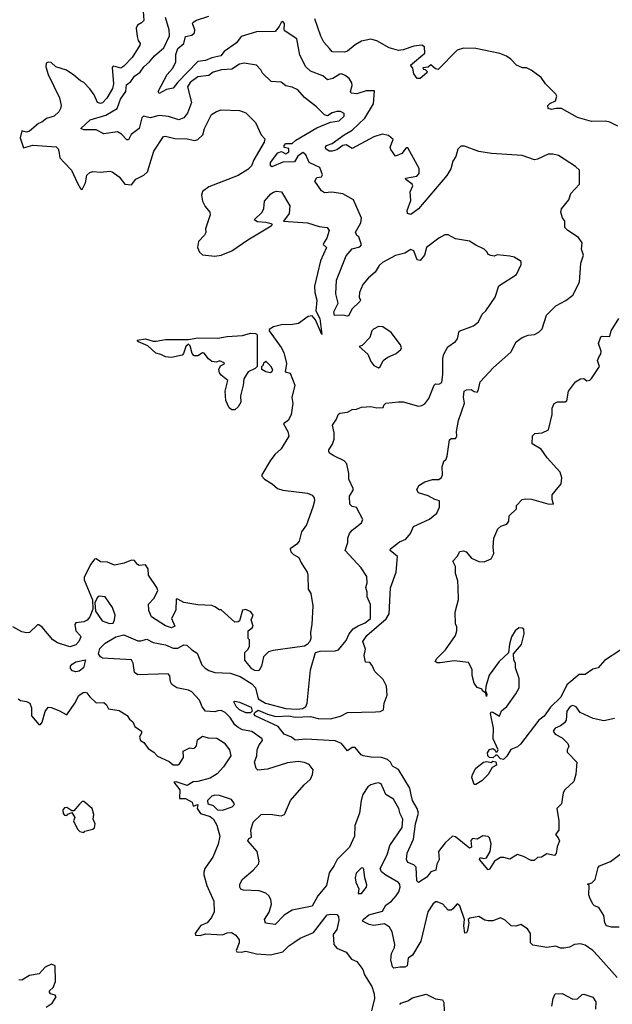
# Model space of a CAD drawing. Extents: x 2239805 to 2396427, y 665731 to 772158.
# Tile 162 of 256: x 2318300 to 2322140, y 728057 to 734430. Entities that reach past the tile are written whole.
import ezdxf

# ---------------------------------------------------------------- set-up
doc = ezdxf.new("R2010")
doc.units = 0

msp = doc.modelspace()

# ---------------------------------------------------------------- linework, layer by layer
at = {"layer": '0CON05XD'}
for points in [[(2319100, 734485), (2319103.8, 734425), (2319090.3, 734409.7), (2319063.8, 734395), (2319056, 734375), (2319061.7, 734321.7), (2319067.5, 734295), (2319080, 734275), (2319078.8, 734265), (2319029.4, 734185), (2318975, 734128.6), (2318955, 734117.1), (2318926.2, 734125), (2318905, 734129.2), (2318898.8, 734121.2), (2318908.8, 734015), (2318902.2, 733985), (2318865, 733922), (2318837.3, 733892.7), (2318825, 733888), (2318804.2, 733895), (2318783.5, 733943.5), (2318755, 733982), (2318715, 734022.5), (2318693.6, 734033.6), (2318650.7, 734070.7), (2318603.6, 734103.6), (2318535, 734123.8), (2318505, 734153.3), (2318483.9, 734156.1), (2318471.7, 734148.3), (2318470.8, 734125), (2318485.6, 734075), (2318558.9, 733925), (2318568.6, 733875), (2318565.7, 733854.3), (2318555, 733833.3), (2318523.6, 733806.4), (2318475, 733790), (2318443.6, 733766.4), (2318421.7, 733758.3), (2318365, 733708.8), (2318345, 733701.2), (2318315, 733710), (2318304, 733665), (2318325, 733600), (2318385, 733618.6), (2318537.1, 733607.1), (2318550, 733595), (2318555, 733580), (2318560, 733535), (2318588.8, 733505), (2318635.8, 733455), (2318675, 733371.2), (2318695, 733336.7), (2318705, 733330), (2318725.8, 733375), (2318735.9, 733424.1), (2318755, 733440), (2318775, 733446.7), (2318823.6, 733443.6), (2318885, 733450), (2318900, 733445), (2318943.9, 733413.9), (2318982.5, 733365), (2319025, 733361.2), (2319052.7, 733397.3), (2319105, 733423.3), (2319128.2, 733445), (2319170.2, 733579.8), (2319231.2, 733675), (2319245, 733676.5), (2319305, 733660), (2319385, 733657.8), (2319435, 733648.9), (2319455, 733653.6), (2319487.1, 733685), (2319497.5, 733725), (2319543.6, 733816.4), (2319575, 733836.7), (2319605, 733846.7), (2319725, 733843.3), (2319766.1, 733826.1), (2319828.8, 733765), (2319866, 733685), (2319889.3, 733659.3), (2319885, 733636.2)], [(2322048.8, 728368.8), (2322014.3, 728405), (2321965, 728438.8), (2321935, 728448.8), (2321895, 728443.8), (2321862.3, 728427.7), (2321825, 728419.2), (2321805, 728420), (2321773.6, 728433.6), (2321715, 728424), (2321625, 728440), (2321610, 728455), (2321610, 728515), (2321590, 728545), (2321547, 728573), (2321515, 728562.5), (2321485, 728565.8), (2321445, 728601.2), (2321415, 728616.2), (2321365, 728596.7), (2321335, 728596.2), (2321315, 728600.8), (2321275, 728624.3), (2321217.5, 728615), (2321206.7, 728605), (2321210, 728585), (2321202, 728535), (2321195, 728518.8), (2321185, 728516.7), (2321178, 728565), (2321182.5, 728605), (2321152.5, 728695), (2321135, 728706.7), (2321107.5, 728675), (2321095, 728666.7), (2321077, 728667), (2321042.5, 728705), (2321005, 728720), (2320995, 728719.2), (2320977.5, 728705), (2320945.7, 728655), (2320899.2, 728465), (2320846.2, 728375), (2320816.7, 728355), (2320810, 728305), (2320795, 728296.2), (2320762.5, 728297.5), (2320725, 728290), (2320715, 728300), (2320704.2, 728345), (2320710, 728385), (2320728.6, 728425), (2320730, 728445), (2320714.3, 728525), (2320696.2, 728556.2), (2320665, 728577.1), (2320595, 728567.8), (2320564.2, 728574.2), (2320522.5, 728595), (2320525, 728606.7), (2320562.5, 728635), (2320650.4, 728659.6), (2320672.5, 728697.5), (2320709.4, 728725), (2320740.1, 728759.9), (2320756.2, 728785), (2320764.5, 728815), (2320763.2, 728833.2), (2320754.5, 728844.5), (2320672.4, 728892.4), (2320644.2, 728915), (2320635.7, 728935), (2320682.2, 729025), (2320698.9, 729085), (2320778.6, 729201.4), (2320783.8, 729255), (2320765, 729290), (2320756.7, 729325), (2320722.5, 729385), (2320673.3, 729415), (2320643, 729483), (2320625, 729490), (2320603.9, 729486.1), (2320575, 729478), (2320555, 729464), (2320523.1, 729415), (2320511.9, 729375), (2320501.9, 729295), (2320472.9, 729215), (2320469.2, 729145), (2320436.2, 729073.8), (2320356.8, 728993.2), (2320338.8, 728955), (2320305, 728907.5), (2320288.8, 728825), (2320231.3, 728758.7), (2320195, 728692.5), (2320065, 728665.6), (2320015, 728634.3), (2319955, 728573.8), (2319892.3, 728582.3), (2319886.4, 728606.4), (2319917, 728653), (2319931.1, 728705), (2319928.6, 728735), (2319915, 728758.8), (2319895, 728776), (2319852.3, 728792.3), (2319750, 728795), (2319732.7, 728802.7), (2319726.2, 728815), (2319726.7, 728833.3), (2319742.5, 728865), (2319814.2, 728925.8), (2319846.7, 728965), (2319851.7, 728981.7), (2319838.8, 729045), (2319777.5, 729115), (2319785, 729130), (2319801.7, 729138.3), (2319797.5, 729185), (2319813.3, 729235), (2319865, 729286), (2319922.3, 729287.7), (2319995, 729276), (2320015.6, 729284.4), (2320055, 729375.8), (2320142.9, 729477.1), (2320184.3, 729515), (2320198.6, 729545), (2320201.2, 729575), (2320175, 729608.8), (2320145, 729622), (2320105, 729627.5), (2320035, 729620), (2319905, 729579.2), (2319843, 729573), (2319833, 729583), (2319822, 729625), (2319836.2, 729665), (2319840, 729705), (2319853, 729737), (2319873.3, 729765), (2319871.2, 729775), (2319805, 729822.9), (2319745, 729834.5), (2319715, 729847.5), (2319695, 729865.6), (2319665, 729913.1), (2319632.5, 729945), (2319605, 729957.8), (2319584.6, 729955.4), (2319565, 729950.4), (2319504, 729955), (2319482.4, 729982.4), (2319465.6, 730025.6), (2319415, 730079.2), (2319395, 730089.4), (2319317.5, 730105), (2319286.1, 730126.1), (2319276.7, 730145), (2319273.9, 730183.9), (2319262.5, 730195), (2319065, 730188.6), (2319044.2, 730205), (2319035.5, 730265.5), (2319025, 730286.7), (2318837.9, 730297.9), (2318823.1, 730305), (2318811.2, 730325), (2318819.1, 730360.9), (2318855, 730394), (2318923.3, 730435), (2318975, 730448.8), (2319065, 730410), (2319085, 730408.6), (2319125, 730420), (2319165, 730399.4), (2319245, 730382.9), (2319295, 730361.4), (2319325, 730363.1), (2319365, 730384.3), (2319382.5, 730382.5), (2319415, 730350.8), (2319449.6, 730329.6), (2319481.5, 730255), (2319501.8, 730231.8), (2319525, 730216.8), (2319565, 730204), (2319665, 730201.1), (2319728.2, 730178.2), (2319805, 730130.5), (2319828.7, 730105), (2319846.1, 730035), (2319892.7, 730005), (2320025, 729972.2), (2320095, 729966.6), (2320135, 729971.7), (2320153.3, 729985), (2320162.3, 730005), (2320185, 730222.5), (2320217.5, 730335), (2320246.4, 730343.6), (2320345, 730343.8), (2320365, 730352), (2320415, 730412.7), (2320435.9, 730454.1), (2320462.1, 730487.9), (2320492.5, 730507.5), (2320538.8, 730525), (2320572.5, 730555), (2320572.5, 730645), (2320552.5, 730695), (2320552.5, 730725), (2320543.3, 730755), (2320552.5, 730785), (2320550, 730825), (2320513, 730883), (2320410, 730995), (2320426.7, 731045), (2320427, 731073), (2320436.4, 731103.6), (2320454.1, 731125.9), (2320515, 731172.5), (2320523.3, 731195), (2320483, 731273), (2320455, 731280), (2320440, 731295), (2320437.5, 731345), (2320460, 731385), (2320460, 731395), (2320433.3, 731455), (2320433.6, 731493.6), (2320420, 731555), (2320403.3, 731575), (2320335, 731606.7), (2320307.5, 731625), (2320302.5, 731635), (2320302.5, 731645), (2320327, 731683), (2320337.5, 731715), (2320338, 731755), (2320326.2, 731805), (2320352.5, 731845), (2320363.3, 731875), (2320375, 731883.3), (2320425, 731890), (2320455, 731907.5), (2320481.7, 731908.3), (2320515, 731922.5), (2320575, 731926.7), (2320615, 731917.5), (2320655, 731920), (2320660, 731935), (2320673, 731947), (2320755, 731956.7), (2320785, 731956.7), (2320885, 731927.5), (2320907, 731933), (2320925, 731942.5), (2320952.3, 731977.7), (2320986.1, 732063.9), (2320995, 732072.5), (2321015, 732071.2), (2321035, 732082.5), (2321042, 732135), (2321042.3, 732237.7), (2321048.8, 732265), (2321075, 732312.5), (2321125, 732347.5), (2321136.7, 732365), (2321147, 732413), (2321241.7, 732448.3), (2321272.5, 732475), (2321296.4, 732523.6), (2321320, 732545), (2321381.2, 732635), (2321405, 732707.5), (2321519.3, 732780.7), (2321550, 732845), (2321550, 732865), (2321505, 732892.5), (2321475, 732900), (2321395, 732907.5), (2321375, 732900), (2321353, 732903), (2321335, 732910), (2321330, 732925), (2321310, 732945), (2321255, 732970), (2321215, 732997.5), (2321125, 733012.5), (2321077, 733037), (2321055, 733037.5), (2321015, 733016.7), (2320936.2, 732955), (2320922.5, 732905), (2320895, 732872), (2320875, 732876.2), (2320854.6, 732934.6), (2320835, 732943.1), (2320795, 732918.9), (2320735, 732903.3), (2320650.6, 732859.4), (2320630, 732840), (2320604.3, 732795), (2320560.2, 732759.8), (2320524.3, 732715.7), (2320502, 732665), (2320500, 732635), (2320507.5, 732615), (2320503.3, 732605), (2320452.7, 732557.3), (2320433.9, 732516.1), (2320425, 732510), (2320395, 732516.7), (2320340, 732515), (2320335, 732540), (2320364.2, 732595), (2320349.4, 732655), (2320352.9, 732745), (2320415, 732900.8), (2320455, 732946), (2320505, 732960.8), (2320515, 732972.5), (2320497.5, 733025), (2320484.2, 733034.2), (2320476, 733055), (2320510, 733115), (2320515.9, 733145.9), (2320462.5, 733265), (2320395, 733302.5), (2320323, 733313), (2320275, 733308.8), (2320255, 733321.2), (2320213.3, 733385), (2320225, 733407.5), (2320255, 733412.5), (2320262.5, 733425), (2320245, 733472.5), (2320216.1, 733486.1), (2320176.1, 733506.1), (2320155.4, 733555), (2320135, 733570.9), (2320103.1, 733546.9), (2320080.8, 733509.2), (2320005, 733508.5), (2319935, 733478), (2319924.4, 733484.4), (2319925.6, 733505), (2319972.2, 733567.8), (2319997.7, 733577.7), (2320025, 733561.8), (2320045, 733574.4), (2320045, 733596.7), (2320013.8, 733603.8), (2320013.8, 733615), (2320025, 733628), (2320065, 733628), (2320089.3, 733650.7), (2320225, 733731.1), (2320314, 733766), (2320370, 733775), (2320403.3, 733805), (2320403.6, 733823.6), (2320380, 733835), (2320355, 733836.2), (2320325, 733826.2), (2320295, 733806.7), (2320275, 733813.8), (2320224, 733865), (2320145, 733925.8), (2320102, 733975), (2320065, 733994.2), (2320025, 734002.5), (2319995, 734026), (2319930, 734030), (2319874.3, 734084.3), (2319863.8, 734105), (2319835, 734135.8), (2319755, 734148.5), (2319725, 734141.4), (2319675, 734109.4), (2319607.5, 734105), (2319555, 734089.4), (2319525, 734068.1), (2319455, 734060.6), (2319405, 734022.5), (2319387.1, 733995), (2319413.3, 733895), (2319387.1, 733825), (2319364.2, 733795), (2319331.9, 733781.9), (2319265, 733804.2), (2319205, 733809.2), (2319145, 733793.8), (2319102.5, 733805), (2319090.8, 733795), (2319074, 733725), (2319022.4, 733687.6), (2319005, 733653.3), (2318995, 733652.5), (2318959.5, 733689.5), (2318935, 733703.1), (2318845, 733691.1), (2318795, 733716.7), (2318716.4, 733716.4), (2318697.5, 733725), (2318757.6, 733782.4), (2318858.2, 733811.8), (2318932.5, 733855), (2318954.5, 733915), (2318987.8, 733965), (2318992.6, 734007.4), (2319019.8, 734030.2), (2319045, 734064.2), (2319080, 734090), (2319105, 734125.8), (2319142.2, 734157.8), (2319173.4, 734196.6), (2319235, 734247.5), (2319271.9, 734325), (2319267.9, 734365), (2319244.4, 734445)], [(2321941.2, 732945), (2321943.8, 732985), (2321920.3, 733020.3), (2321852.5, 733065), (2321833.3, 733085), (2321832.5, 733125), (2321818.3, 733148.3), (2321807.5, 733185), (2321810, 733205), (2321857.5, 733265), (2321871.2, 733305), (2321927.5, 733365), (2321927.5, 733455), (2321900.7, 733480.7), (2321790.5, 733550.5), (2321755, 733560), (2321725, 733560), (2321655, 733526.7), (2321635, 733523.8), (2321555, 733550), (2321356.4, 733563.6), (2321275, 733576.7), (2321181.7, 733611.7), (2321158.3, 733611.7), (2321138.3, 733591.7), (2321126.2, 733545), (2321106.4, 733513.6), (2321093.3, 733465), (2321068.8, 733421.2), (2320883.4, 733206.6), (2320835, 733170), (2320813.3, 733175), (2320811.2, 733195), (2320835, 733260), (2320831.2, 733315), (2320840, 733335), (2320847.5, 733355), (2320842.5, 733365), (2320802.5, 733395), (2320800, 733405), (2320873.6, 733416.4), (2320888.8, 733435), (2320887.7, 733467.7), (2320815, 733600), (2320805, 733600), (2320776.1, 733563.9), (2320735, 733547.5), (2320705, 733590), (2320700.8, 733605), (2320720, 733655), (2320690.7, 733680.7), (2320648.3, 733688.3), (2320595, 733671.2), (2320455, 733596.2), (2320415, 733619.2), (2320394.5, 733615.5), (2320355, 733587.1), (2320325, 733578.9), (2320305, 733580), (2320284, 733595), (2320281.2, 733605), (2320288.8, 733615), (2320325, 733628), (2320402.5, 733685), (2320455.4, 733714.6), (2320536.8, 733793.2), (2320593.8, 733885), (2320599.3, 733969.3), (2320545, 733970), (2320485, 733949.4), (2320447.5, 733955), (2320444, 733965), (2320454.3, 734005), (2320452.1, 734022.1), (2320435, 734050), (2320409.5, 734069.5), (2320385, 734078.8), (2320375, 734076.7), (2320330.3, 734049.7), (2320295, 734040), (2320265, 734066.2), (2320185, 734097.5), (2320153.8, 734125), (2320115, 734200), (2320095.7, 734305.7), (2320020, 734355), (2320013.3, 734365), (2320016.1, 734406.1), (2320005, 734417.5), (2319995, 734412.5), (2319981.2, 734385), (2319955, 734354.3), (2319835, 734351.8), (2319735, 734321.1), (2319705, 734281.1), (2319626.2, 734225), (2319603.3, 734195), (2319545, 734182.2), (2319505, 734165.6), (2319455, 734159.2), (2319324, 734026), (2319295, 733986.2), (2319251.3, 733978.7), (2319205, 733952.5), (2319197.5, 733965), (2319256.2, 734075), (2319290.6, 734115), (2319312, 734155), (2319311.9, 734205), (2319325.6, 734244.4), (2319362.9, 734275), (2319375, 734321.2), (2319415, 734328.9), (2319432.2, 734345), (2319434.4, 734365), (2319420, 734405), (2319424, 734415), (2319445, 734427.1), (2319525, 734451.9)], [(2322175, 733740), (2322125, 733767.5), (2322095, 733772.5), (2322005, 733770), (2321915, 733797.5), (2321810, 733855), (2321776.2, 733856.2), (2321745, 733848.6), (2321725, 733854.3), (2321722.9, 733875), (2321735, 733887.5), (2321772.5, 733905), (2321780, 733935), (2321775, 733947.5), (2321706.7, 734015), (2321680, 734055), (2321615, 734102.5), (2321585, 734117.5), (2321558.3, 734118.3), (2321520, 734135), (2321482.5, 734175), (2321455, 734193.3), (2321411.2, 734211.2), (2321255, 734244), (2321176.1, 734246.1), (2321135, 734233.8), (2321011.7, 734108.3), (2320995, 734112.5), (2320965, 734137.5), (2320947, 734123), (2320911.7, 734118.3), (2320915, 734110), (2320928.3, 734108.3), (2320940, 734095), (2320937.5, 734085), (2320895, 734050), (2320875, 734050), (2320855, 734080), (2320847, 734117), (2320832.5, 734135), (2320926.1, 734213.9), (2320923.3, 734253.3), (2320905, 734264.2), (2320855, 734258.1), (2320785, 734234), (2320755, 734230), (2320695, 734248.8), (2320615, 734293.3), (2320575, 734303.3), (2320515, 734290), (2320475, 734268), (2320425, 734225.6), (2320405, 734219.1), (2320325, 734222), (2320307.5, 734242.5), (2320272, 734285), (2320252.4, 734322.4), (2320212.5, 734435)], [(2319885, 733636.2), (2319817, 733523), (2319801.4, 733485), (2319779.2, 733460.8), (2319715, 733421.5), (2319525, 733348), (2319485, 733318.1), (2319477.5, 733295), (2319484.6, 733255), (2319501.9, 733221.9), (2319533.3, 733185), (2319533.6, 733166.4), (2319503.6, 733076.4), (2319507, 733053), (2319497.5, 733035), (2319458, 732995), (2319453.1, 732955), (2319464.5, 732924.5), (2319485, 732908), (2319565, 732900), (2319605, 732906.7), (2319675, 732933.8), (2319778.8, 733005), (2319930, 733095), (2319937.5, 733105), (2319929.2, 733109.2), (2319895, 733118), (2319840.7, 733120.7), (2319820, 733135), (2319872.5, 733185), (2319883, 733207), (2319886.7, 733255), (2319927.3, 733302.7), (2319945, 733314), (2319965, 733320), (2319997.5, 733315), (2320051.2, 733225), (2320046.7, 733175), (2320010, 733125), (2320165.9, 733115.9), (2320240.7, 733090.7), (2320292.5, 733085), (2320306.2, 733065), (2320291.2, 733015), (2320270, 732985), (2320267.5, 732975), (2320287.5, 732955), (2320250.4, 732869.6), (2320211.1, 732705), (2320213.3, 732665), (2320225.5, 732614.5), (2320220, 732545), (2320246.1, 732495), (2320258.3, 732391.7), (2320217.3, 732487.3), (2320195, 732513.8), (2320170.3, 732509.7), (2320106, 732464), (2320055, 732455.8), (2320005, 732458.1), (2319945, 732442.5), (2319917.5, 732425), (2319917.5, 732415), (2319995, 732307.5), (2320011.2, 732275), (2320030, 732205), (2320021.2, 732151.2), (2320053, 732143), (2320083.3, 732065), (2320064, 731985), (2320071.2, 731945), (2320060, 731875), (2320041.1, 731838.9), (2320008.8, 731815), (2320038.8, 731765), (2320043.8, 731735), (2319995, 731653.3), (2319953.8, 731615), (2319923.8, 731575), (2319870, 731485), (2319870, 731475), (2319887.5, 731455), (2319936.1, 731426.1), (2319970, 731395), (2320004.3, 731384.3), (2320165.4, 731365.4), (2320195, 731352), (2320208.8, 731335), (2320211.2, 731315), (2320200, 731275), (2320159.1, 731160.9), (2320126.2, 731115), (2320112, 731055), (2320096.2, 731035), (2320052.5, 731005), (2320057.5, 730985), (2320075, 730967.5), (2320108.8, 730948.8), (2320123.3, 730915), (2320163.3, 730855), (2320166.7, 730835), (2320170, 730745), (2320186.7, 730715), (2320198.8, 730635), (2320193.3, 730515), (2320183.8, 730465), (2320186.2, 730425), (2320180, 730405), (2320163.3, 730385), (2320145, 730374.4), (2319942, 730348), (2319911.4, 730338.6), (2319879.2, 730305), (2319867.5, 730245), (2319850, 730215), (2319825, 730217.8), (2319805, 730228.1), (2319760, 730285), (2319760, 730335), (2319780, 730355), (2319790, 730375), (2319790, 730415), (2319780, 730425), (2319780, 730475), (2319806.4, 730493.6), (2319812.5, 730505), (2319800, 730545), (2319812.5, 730575), (2319797, 730597), (2319765, 730612.5), (2319745, 730607.5), (2319725, 730540), (2319717, 730533), (2319695, 730530), (2319605, 730610), (2319595, 730610), (2319565, 730630), (2319545, 730637.5), (2319455, 730642.5), (2319365, 730657.5), (2319325, 730680), (2319315, 730680), (2319311.2, 730608.8), (2319284, 730555), (2319306.2, 730505), (2319285, 730494.3), (2319245, 730507.5), (2319153.8, 730565), (2319136.2, 730605), (2319135, 730647.5), (2319172.5, 730685), (2319195.6, 730735), (2319190, 730755), (2319135.7, 730835), (2319133.8, 730875), (2319115, 730902.5), (2319075, 730897.5), (2319063.6, 730903.6), (2319045, 730930), (2319025, 730932.5), (2318976.7, 730913.3), (2318915, 730900), (2318868.3, 730918.3), (2318825, 730921.2), (2318795, 730940), (2318785, 730937.5), (2318761.2, 730905), (2318718.3, 730821.7), (2318718.8, 730805), (2318772, 730675), (2318774, 730615), (2318755.6, 730565), (2318737.4, 730542.6), (2318715, 730532.9), (2318665, 730526.7), (2318657.5, 730515), (2318663.8, 730475), (2318693.3, 730445), (2318696.2, 730435), (2318683.8, 730405), (2318665, 730384.2), (2318625, 730371.4), (2318545, 730395.8), (2318515, 730416.2), (2318445, 730498.8), (2318425, 730513.3), (2318415, 730513.3), (2318365, 730463.3), (2318345, 730461.2), (2318315, 730468.8), (2318255, 730500)], [(2322155, 729906.2), (2322085, 729892.5), (2322015, 729906.7), (2321932.5, 729945), (2321905, 729982.5), (2321885, 729990), (2321867.5, 729985), (2321846.2, 729955), (2321840, 729895), (2321830.5, 729879.5), (2321805, 729860), (2321770, 729845), (2321757.5, 729825), (2321770, 729805), (2321815, 729782.5), (2321852.5, 729745), (2321857.5, 729725), (2321847.5, 729705), (2321848.3, 729688.3), (2321910, 729625), (2321903.6, 729546.4), (2321891.7, 729498.3), (2321832.5, 729445), (2321822.5, 729425), (2321810, 729355), (2321780, 729325), (2321793.8, 729245), (2321792.5, 729185), (2321772.5, 729155), (2321790, 729135), (2321797.5, 729115), (2321783, 729077), (2321777, 729033), (2321765, 729020), (2321715, 729030), (2321681.7, 729008.3), (2321655, 729007.5), (2321633, 728987), (2321615, 728986.7), (2321565, 729013.3), (2321525, 729026.7), (2321475, 728996.7), (2321437, 729007), (2321415, 729006.7), (2321375.9, 728984.1), (2321345, 728932.5), (2321335, 728927.5), (2321280, 728995), (2321283.8, 729006.2), (2321305, 729001.2), (2321325, 729006), (2321349.2, 729045), (2321356.1, 729096.1), (2321343.6, 729133.6), (2321335, 729142.5), (2321301.7, 729148.3), (2321265, 729126.7), (2321235, 729130), (2321223.9, 729116.1), (2321226.7, 729073.3), (2321215, 729067.5), (2321125, 729141.2), (2321105, 729146.2), (2321056.9, 729103.1), (2321013.8, 729045), (2321018, 728995), (2321003.6, 728963.6), (2320997.5, 728925), (2320965, 728913.8), (2320939.2, 728880.8), (2320883.3, 728845), (2320874.5, 728855), (2320870, 728945), (2320855, 728959.2), (2320815, 728974), (2320805.7, 728995), (2320811.9, 729035), (2320852.5, 729125), (2320864.6, 729225), (2320883.6, 729293.6), (2320876.7, 729325), (2320844.5, 729375), (2320836.5, 729413.5), (2320827.3, 729455), (2320755, 729576.2), (2320715, 729598.8), (2320702, 729625), (2320682.5, 729642.5), (2320644.5, 729654.5), (2320576.9, 729656.9), (2320525, 729666), (2320512.7, 729672.7), (2320475, 729720), (2320455, 729719.4), (2320425, 729698), (2320385, 729744.2), (2320345, 729761.9), (2320155, 729772.5), (2320086.1, 729766.1), (2320062.5, 729785), (2320015, 729806), (2319975, 729854), (2319827.1, 729925), (2319820, 729935), (2319823.3, 729946.7), (2319845, 729960), (2319905, 729933.8), (2319959.3, 729919.3), (2320045, 729924.3), (2320085, 729915.3), (2320185, 729920.8), (2320235, 729907.5), (2320315, 729905.5), (2320379.1, 729920.9), (2320425, 729946.7), (2320605, 729950), (2320637, 729953), (2320657, 729963), (2320662.5, 730005), (2320681.7, 730058.3), (2320677, 730117), (2320655, 730160), (2320601.7, 730211.7), (2320585, 730250), (2320568.3, 730268.3), (2320541.7, 730271.7), (2320532.5, 730315), (2320540, 730355), (2320524, 730405), (2320550, 730445), (2320675, 730550.9), (2320694.9, 730585.1), (2320702.7, 730752.7), (2320739.3, 730855), (2320748.1, 730955), (2320700, 730995), (2320702.5, 731005), (2320760.3, 731049.7), (2320801.7, 731068.3), (2320833.3, 731105), (2320851.2, 731148.8), (2320955, 731196.7), (2321002.5, 731235), (2321020, 731275), (2321020, 731315), (2320990, 731325), (2320947.7, 731347.7), (2320885, 731367.5), (2320873, 731387), (2320887.5, 731415), (2320925, 731438.8), (2320975, 731454), (2321015, 731454), (2321033.6, 731466.4), (2321038.8, 731485), (2321036.7, 731535), (2321048.3, 731571.7), (2321062.5, 731585), (2321070, 731605), (2321085, 731710), (2321095, 731720), (2321125, 731720), (2321132.5, 731735), (2321130, 731765), (2321143.8, 731835), (2321183, 731947), (2321176.4, 731986.4), (2321180, 732025), (2321195, 732033.8), (2321225, 732036.7), (2321245, 732022.5), (2321265, 732020), (2321271.7, 732028.3), (2321283.9, 732086.1), (2321370.7, 732179.3), (2321483, 732277), (2321517.5, 732345), (2321555, 732372.5), (2321595, 732387.5), (2321635, 732392.5), (2321665, 732407.5), (2321685, 732430), (2321713.6, 732516.4), (2321775, 732577.5), (2321838.3, 732611.7), (2321885, 732647.5), (2321928.3, 732731.7), (2321936.7, 732855), (2321953.3, 732905), (2321941.2, 732945)], [(2322195, 730351.9), (2322088.6, 730281.4), (2322048.8, 730235), (2322014.1, 730225.9), (2321965, 730192.5), (2321925, 730192.5), (2321845, 730125.8), (2321805.9, 730044.1), (2321739.3, 729980.7), (2321697.8, 729922.2), (2321664.4, 729895), (2321545, 729741.2), (2321525, 729723.8), (2321483.6, 729706.4), (2321457.3, 729662.7), (2321435, 729641.2), (2321415, 729646.7), (2321395, 729670), (2321385, 729670), (2321365, 729652.5), (2321345, 729653.3), (2321332.5, 729665), (2321330.5, 729685), (2321345, 729705.7), (2321365, 729712), (2321381.2, 729701.2), (2321385, 729690), (2321395, 729690), (2321400, 729705), (2321367.5, 729775), (2321370, 729845), (2321351.2, 729938.8), (2321355, 729950), (2321365, 729947.5), (2321408.3, 729921.7), (2321422.7, 729957.3), (2321455.9, 729984.1), (2321514.2, 730065.8), (2321536.2, 730105), (2321537.5, 730165), (2321512.5, 730235), (2321512.5, 730265), (2321502.5, 730285), (2321500, 730325), (2321552.5, 730385), (2321570, 730455), (2321566.7, 730485), (2321555, 730492.5), (2321535, 730493.3), (2321510, 730475), (2321487.5, 730435), (2321473, 730387), (2321468.3, 730331.7), (2321407.5, 730275), (2321342.3, 730187.7), (2321321.2, 730115), (2321317.5, 730085), (2321326.7, 730065), (2321325, 730050), (2321320, 730070), (2321300, 730085), (2321296.4, 730096.4), (2321265, 730107.5), (2321245.7, 730135.7), (2321232.5, 730185), (2321231.4, 730225), (2321208.3, 730268.3), (2321115, 730280), (2321025, 730266.7), (2321005, 730267.5), (2320992.5, 730275), (2321003.3, 730295), (2321058.8, 730351.2), (2321123.3, 730445), (2321132.5, 730475), (2321131.7, 730501.7), (2321123, 730517), (2321121.2, 730595), (2321143, 730677), (2321141.2, 730755), (2321138.3, 730798.3), (2321123.6, 730846.4), (2321125, 730890), (2321107.5, 730925), (2321133.8, 730955), (2321151.7, 730988.3), (2321175, 730992.5), (2321192.5, 730985), (2321227.5, 730945), (2321275, 730923.3), (2321309.3, 730920.7), (2321355, 730940), (2321372.5, 730975), (2321367.5, 731015), (2321372.5, 731075), (2321397.5, 731135), (2321418.3, 731151.7), (2321456.4, 731163.6), (2321470, 731185), (2321471.7, 731218.3), (2321520, 731265), (2321520, 731285), (2321556.4, 731323.6), (2321575, 731328.8), (2321615.9, 731325.9), (2321723, 731297), (2321760, 731295), (2321750, 731325), (2321751.2, 731355), (2321808, 731425), (2321813.3, 731465), (2321802.3, 731502.3), (2321718.8, 731595), (2321679.5, 731649.5), (2321620, 731685), (2321623.6, 731736.4), (2321638.3, 731751.7), (2321685, 731756.7), (2321727.5, 731775), (2321750, 731875), (2321750, 731915), (2321763.3, 731945), (2321785, 731956.7), (2321835, 731957.5), (2321846.4, 731963.6), (2321856.7, 732025), (2321902.5, 732085), (2321935, 732106.2), (2321955, 732106.7), (2321975, 732092.5), (2321995, 732096.7), (2322005, 732106.7), (2322056.7, 732185), (2322044.2, 732225), (2322058, 732255), (2322066, 732265), (2322068.8, 732285), (2322050, 732335), (2322065, 732377.5), (2322075, 732382.5), (2322125, 732380), (2322133.3, 732415), (2322182.5, 732495)], [(2320625, 732176.2), (2320635, 732183.3), (2320656.1, 732223.9), (2320685, 732246), (2320739.7, 732270.3), (2320770, 732295), (2320773.3, 732305), (2320767.5, 732325), (2320707.5, 732405), (2320653, 732443), (2320625, 732443.3), (2320592.3, 732427.7), (2320582, 732415), (2320568.1, 732371.9), (2320519.3, 732320.7), (2320500, 732315), (2320556.7, 732265), (2320575, 732216.7), (2320595, 732191.2), (2320625, 732176.2)], [(2319695, 731904), (2319675, 731905.8), (2319657.8, 731917.8), (2319635.6, 731965), (2319631.2, 732025), (2319650, 732095), (2319605, 732128.8), (2319594.4, 732145), (2319591.4, 732165), (2319600.7, 732189.3), (2319628.3, 732201.7), (2319625, 732210), (2319595, 732222.5), (2319576.2, 732213.8), (2319545, 732218.5), (2319524, 732234), (2319495, 732271.2), (2319485, 732274), (2319455, 732254.4), (2319431.2, 732255), (2319418.7, 732268.7), (2319405, 732320), (2319395, 732330), (2319377.5, 732315), (2319361.7, 732268.3), (2319352.3, 732257.7), (2319284.2, 732244.2), (2319245, 732247.5), (2319215, 732263.8), (2319182.1, 732272.1), (2319130, 732320), (2319070, 732345), (2319062.5, 732355), (2319115, 732364), (2319165, 732349.2), (2319185, 732349.2), (2319245, 732360), (2319395, 732360), (2319455, 732370), (2319585, 732368.5), (2319645, 732380.4), (2319745, 732385.6), (2319795, 732400.9), (2319828.3, 732398.3), (2319837.5, 732395), (2319840, 732385), (2319840, 732185), (2319826.7, 732173.3), (2319780, 732150), (2319752, 732105), (2319749.2, 732065), (2319731.4, 731995), (2319732.9, 731955), (2319716.7, 731923.3), (2319695, 731904)], [(2319925, 732143.8), (2319895, 732150), (2319870, 732165), (2319870, 732185), (2319880, 732195), (2319881.7, 732208.3), (2319895, 732220), (2319925, 732190), (2319937.5, 732165), (2319935, 732150), (2319925, 732143.8)], [(2318881.3, 730521.3), (2318905, 730524.3), (2318915.7, 730545), (2318918.1, 730575), (2318902.5, 730625), (2318853.9, 730693.9), (2318815, 730698.8), (2318802.7, 730687.3), (2318786.7, 730655), (2318790.7, 730600.7), (2318835, 730538.8), (2318881.3, 730521.3)], [(2318665, 730209.2), (2318642.5, 730215), (2318630.5, 730230.5), (2318630, 730245), (2318640.5, 730259.5), (2318665, 730274.5), (2318727, 730287), (2318714.2, 730235), (2318685, 730212.5), (2318665, 730209.2)], [(2318290, 730035), (2318305, 730022.5), (2318345, 730017.5), (2318366.7, 730005), (2318378, 729975), (2318378, 729925), (2318425, 729867.5), (2318435, 729867.5), (2318445, 729882.5), (2318465, 729952.5), (2318485, 729980), (2318505, 729978.8), (2318555, 729958), (2318605, 729930), (2318658, 730005), (2318683.3, 730055), (2318712.5, 730075), (2318725, 730076.7), (2318735, 730072.5), (2318755, 730046.7), (2318795, 730007.5), (2318845, 730010), (2318862.5, 729995), (2318875, 729970), (2318945, 729958.8), (2318997.1, 729927.1), (2319012.3, 729902.3), (2319032.5, 729885), (2319046.1, 729856.1), (2319088.8, 729825), (2319090, 729815), (2319076.7, 729785), (2319082.5, 729765), (2319105, 729751.2), (2319133, 729713), (2319169.3, 729689.3), (2319193.9, 729663.9), (2319268.3, 729628.3), (2319295, 729607.5), (2319325, 729606.7), (2319335, 729612.5), (2319362.5, 729655), (2319360, 729695), (2319403, 729717), (2319425, 729712.5), (2319435, 729717.5), (2319445, 729730), (2319451.7, 729768.3), (2319485, 729792.5), (2319521.7, 729781.7), (2319578.8, 729778.8), (2319625, 729750), (2319660, 729705), (2319667.5, 729665), (2319621.4, 729595), (2319580.3, 729549.7), (2319535, 729520.6), (2319455, 729498.8), (2319425, 729496.7), (2319386.4, 729473.6), (2319313.3, 729496.7), (2319300, 729495), (2319337.5, 729445), (2319335, 729390), (2319375, 729390), (2319417.5, 729365), (2319425, 729340), (2319455, 729350), (2319450, 729325), (2319471.7, 729291.7), (2319535, 729272.5), (2319555.5, 729255.5), (2319576.7, 729216.7), (2319596.5, 729145), (2319586.1, 729093.9), (2319551.7, 729008.3), (2319500, 728935), (2319493, 728913), (2319492.5, 728895), (2319512.2, 728825), (2319557.5, 728725), (2319560.8, 728655), (2319542.3, 728617.7), (2319515, 728583.3), (2319475, 728566.7), (2319464.4, 728555.6), (2319437.5, 728515), (2319440, 728505), (2319468.8, 728501.2), (2319505, 728513.3), (2319613.8, 728506.2), (2319645, 728520), (2319671.7, 728521.7), (2319700, 728505), (2319722, 728475), (2319722, 728455), (2319703.3, 728405), (2319707, 728397), (2319735, 728393.8), (2319765, 728400), (2319835, 728382.5), (2319925, 728378.1), (2320005, 728397.5), (2320043.8, 728435), (2320077, 728457), (2320116.7, 728485), (2320205, 728522), (2320293.3, 728635), (2320315, 728640), (2320355, 728637.5), (2320366.2, 728626.2), (2320368.3, 728598.3), (2320355, 728540), (2320330.7, 728509.3), (2320336, 728445), (2320355, 728421.2), (2320415, 728393.3), (2320449.7, 728349.7), (2320485, 728333.3), (2320522.7, 728282.7), (2320535, 728246.7), (2320581.2, 728171.2), (2320597.5, 728125), (2320599.2, 728095), (2320580, 728015)], [(2319795, 729942.5), (2319765, 729943.3), (2319725, 729961.9), (2319702.5, 729985), (2319687.5, 730015), (2319695, 730018.8), (2319725, 730013.1), (2319799.4, 729979.4), (2319807.5, 729955), (2319795, 729942.5)], [(2321255, 729480), (2321245, 729480), (2321230, 729525), (2321233.8, 729545), (2321255, 729586), (2321305, 729624), (2321328, 729628), (2321355, 729622.5), (2321365, 729630), (2321386.4, 729626.4), (2321390, 729605), (2321360.7, 729589.3), (2321336, 729545), (2321295, 729503.8), (2321255, 729480)], [(2319615, 729314.2), (2319677.5, 729335), (2319687.5, 729345), (2319692.5, 729355), (2319673.6, 729383.6), (2319595, 729407.5), (2319565, 729410), (2319545, 729403.8), (2319516.7, 729375), (2319520, 729355), (2319553.6, 729343.6), (2319582.5, 729315), (2319615, 729314.2)], [(2318715, 729170), (2318723, 729177), (2318775, 729190), (2318785, 729200), (2318788.8, 729225), (2318776.7, 729255), (2318780, 729285), (2318770, 729325), (2318715, 729370), (2318705, 729370), (2318687, 729353), (2318651.7, 729308.3), (2318638.3, 729308.3), (2318605, 729330), (2318591.7, 729328.3), (2318580, 729315), (2318581.7, 729291.7), (2318591.7, 729281.7), (2318605, 729280), (2318611.7, 729288.3), (2318638.3, 729298.3), (2318657, 729267), (2318650, 729245), (2318675, 729190), (2318690, 729175), (2318715, 729170)], [(2322185, 728556), (2322135, 728557.1), (2322103.3, 728565), (2322091.2, 728585), (2322085, 728632.5), (2322053.3, 728683.3), (2322025, 728693.8), (2322014.2, 728704.2), (2321993.8, 728745), (2321987.5, 728765), (2321990, 728825), (2321980, 728835), (2322007, 728843), (2322030, 728865), (2322047.5, 728942.5), (2322057, 728953), (2322128.3, 728981.7), (2322205, 729040)], [(2320515, 728773.3), (2320547.5, 728815), (2320548.8, 728831.2), (2320535.6, 728875.6), (2320529.2, 728929.2), (2320525, 728937.5), (2320515, 728940), (2320480, 728905), (2320474.2, 728875), (2320477.7, 728847.7), (2320497.5, 728805), (2320493.8, 728773.8), (2320515, 728773.3)], [(2322170.6, 728230.6), (2322048.8, 728368.8)], [(2318472.5, 728037.5), (2318510, 728065), (2318537.5, 728105), (2318530, 728115), (2318500, 728125), (2318492.5, 728135), (2318493.3, 728145), (2318517.5, 728165), (2318532.5, 728205), (2318530, 728305), (2318507, 728317), (2318465, 728297.5), (2318427.5, 728255), (2318365, 728244), (2318313.6, 728213.6), (2318295, 728216.2)], [(2320763.3, 728055), (2320770, 728065), (2320815, 728080), (2320845, 728098.8), (2320935, 728122.5), (2320995, 728092.5), (2321040, 728085), (2321049.3, 728069.3), (2321050, 728015)], [(2321747.5, 728045), (2321756.2, 728093.8), (2321770, 728125), (2321815, 728126.7), (2321885, 728090), (2321915, 728092.5), (2321945, 728120), (2321955, 728122.5), (2322013, 728103), (2322033, 728073), (2322032, 728025)]]:
    msp.add_lwpolyline(points, dxfattribs=at)

doc.saveas('drawing.dxf')
